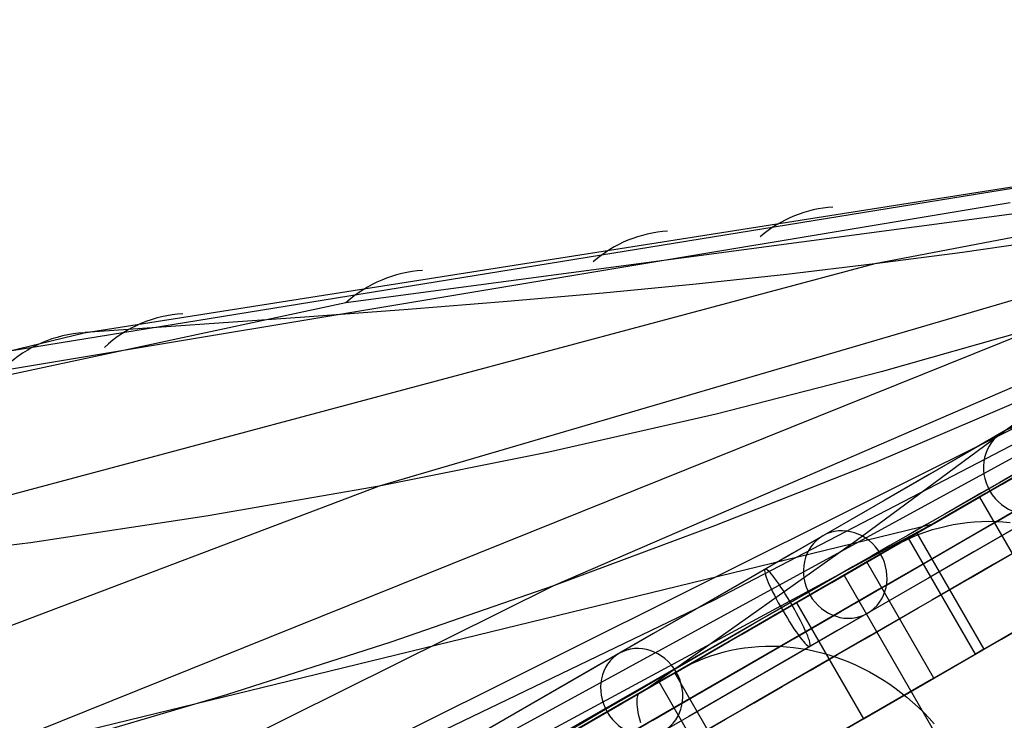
# Model space of a CAD drawing. Extents: x -3378 to 3007, y -425 to 173.
# Tile 106 of 256: x -2021 to -1954, y 26 to 73. Entities that reach past the tile are written whole.
import ezdxf

# ---------------------------------------------------------------- set-up
doc = ezdxf.new("R2010")
doc.units = 0
doc.layers.add('PREDEFINITO', color=7, linetype='CONTINUOUS')

msp = doc.modelspace()

# ---------------------------------------------------------------- linework, layer by layer
at = {"layer": 'PREDEFINITO'}
for p, q in [((-1911.87, 66.987, 2117.486), (-2081.539, -30.226, 1660.662)), ((-1911.871, 66.987, 2250.984), (-2048.04, -7.289, 1880.76)), ((-1911.873, 66.988, 2384.19), (-2016.78, 14.64, 2102.221)), ((-1911.876, 66.986, 2783.923), (-1996.442, 42.166, 2569.715)), ((-1911.873, 66.987, 2517.47), (-1984.739, 35.478, 2324.95)), ((-1911.874, 66.972, 2917.532), (-1963.157, 57.086, 2790.731)), ((-1914.425, 65.687, 3040.471), (-1998.665, 54.477, 2859.741)), ((-1914.238, 65.622, 2052.237), (-1973.977, 34.485, 2081.806)), ((-1964.417, 38.522, 3026.041), (-1929.747, 64.088, 3008.165)), ((-2016.243, 52.461, 2806.482), (-1946.6, 63.418, 2960.161)), ((-2016.243, 52.461, 2806.482), (-1946.6, 63.418, 2960.161)), ((-2023.793, 50.838, 2797.257), (-1951.856, 62.512, 2955.308)), ((-2026.275, 49.189, 2798.507), (-1954.079, 61.205, 2956.41)), ((-1951.483, 58.699, 2785.511), (-1957.27, 57.859, 2788.194)), ((-1957.27, 57.859, 2788.194), (-1963.157, 57.086, 2790.731)), ((-1963.157, 57.086, 2790.731), (-2044.213, 35.404, 2588.977)), ((-1963.157, 57.086, 2790.731), (-1969.089, 56.384, 2793.085)), ((-1969.089, 56.384, 2793.085), (-1975.16, 55.737, 2795.297)), ((-1975.16, 55.737, 2795.297), (-1981.398, 55.135, 2797.386)), ((-1981.398, 55.135, 2797.386), (-1987.834, 54.569, 2799.371)), ((-1998.665, 54.477, 2859.741), (-2063.029, 40.689, 2715.237)), ((-1987.834, 54.569, 2799.371), (-1994.498, 54.029, 2801.271)), ((-1954.606, 42.302, 3037.237), (-1933.69, 54.411, 3039.271)), ((-1994.498, 54.029, 2801.271), (-2001.422, 53.506, 2803.105)), ((-1951.793, 52.95, 2547.36), (-2029.095, 21.841, 2346.316)), ((-2001.422, 53.506, 2803.105), (-2016.167, 52.476, 2806.652)), ((-1951.793, 52.95, 2547.36), (-1962.724, 49.838, 2553.076)), ((-2084.415, 36.007, 2649.806), (-2016.243, 52.461, 2806.482)), ((-2084.415, 36.007, 2649.806), (-2016.243, 52.461, 2806.482)), ((-1941.919, 52.823, 2303.628), (-1963.171, 43.742, 2314.251)), ((-1962.724, 49.838, 2553.076), (-1973.799, 47.006, 2558.735)), ((-1973.799, 47.006, 2558.735), (-1985.034, 44.45, 2564.296)), ((-1985.034, 44.45, 2564.296), (-1996.442, 42.166, 2569.715)), ((-1963.171, 43.742, 2314.251), (-1973.912, 39.499, 2319.592)), ((-1954.024, 42.641, 1851.117), (-1959.131, 39.696, 1836.11)), ((-1996.442, 42.166, 2569.715), (-2075.583, 12.17, 2366.668)), ((-1996.442, 42.166, 2569.715), (-2008.041, 40.148, 2574.946)), ((-1975.487, 30.268, 3034.424), (-1954.606, 42.302, 3037.237)), ((-1956.136, 41.432, 1843.793), (-1951.636, 33.638, 1843.793)), ((-1965.218, 36.189, 1844.451), (-1957.166, 40.837, 1840.771)), ((-2008.041, 40.148, 2574.946), (-2019.852, 38.369, 2579.937)), ((-1958.843, 39.862, 1836.933), (-2006.214, 14.278, 1860.709)), ((-1959.131, 39.696, 1836.11), (-1964.518, 36.589, 1821.233)), ((-1957.899, 39.585, 1800.527), (-1957.429, 39.664, 1800.324)), ((-1957.429, 39.664, 1800.324), (-1956.955, 39.725, 1800.124)), ((-1956.955, 39.725, 1800.124), (-1956.479, 39.769, 1799.926)), ((-1956.479, 39.769, 1799.926), (-1956, 39.796, 1799.731)), ((-1956, 39.796, 1799.731), (-1955.519, 39.805, 1799.54)), ((-1955.519, 39.805, 1799.54), (-1955.036, 39.796, 1799.352)), ((-1955.036, 39.796, 1799.352), (-1954.553, 39.77, 1799.167)), ((-1954.553, 39.77, 1799.167), (-1954.07, 39.727, 1798.987)), ((-2056.237, 16.005, 2831.985), (-1959.24, 39.63, 3036.681)), ((-1973.912, 39.499, 2319.592), (-1984.739, 35.478, 2324.95)), ((-1960.342, 39.004, 3035.586), (-1955.842, 31.21, 3035.586)), ((-1960.174, 38.936, 1801.571), (-1959.731, 39.099, 1801.359)), ((-1959.731, 39.099, 1801.359), (-1959.281, 39.246, 1801.149)), ((-1959.281, 39.246, 1801.149), (-1958.825, 39.376, 1800.939)), ((-1958.825, 39.376, 1800.939), (-1958.364, 39.489, 1800.732)), ((-1958.364, 39.489, 1800.732), (-1957.899, 39.585, 1800.527)), ((-2019.852, 38.369, 2579.937), (-2031.901, 36.798, 2584.633)), ((-1971.48, 33.494, 3029.897), (-1964.417, 38.522, 3026.041)), ((-1961.873, 38.12, 1802.426), (-1961.46, 38.348, 1802.211)), ((-1961.46, 38.348, 1802.211), (-1961.039, 38.56, 1801.997)), ((-1961.039, 38.56, 1801.997), (-1960.61, 38.756, 1801.784)), ((-1956.407, 30.884, 3041.551), (-1960.907, 38.678, 3041.551)), ((-1960.61, 38.756, 1801.784), (-1960.174, 38.936, 1801.571)), ((-1965.026, 36.299, 1804.082), (-1961.873, 38.12, 1802.426)), ((-1959.185, 29.28, 1807.51), (-1963.685, 37.074, 1807.51)), ((-1964.518, 36.589, 1821.233), (-1970.183, 33.323, 1806.496)), ((-1950.218, 10.208, 1844.451), (-1965.218, 36.189, 1844.451)), ((-1984.739, 35.478, 2324.95), (-2060.936, -2.38, 2122.324)), ((-1984.739, 35.478, 2324.95), (-1995.66, 31.696, 2330.32)), ((-1973.977, 34.485, 2081.806), (-1995.237, 24.272, 2092.054)), ((-1968.426, 34.337, 1809.967), (-1963.926, 26.542, 1809.967)), ((-1978.577, 28.486, 3033.94), (-1971.48, 33.494, 3029.897)), ((-1977.639, 29.017, 1810.706), (-1969.757, 33.568, 1806.566)), ((-1970.183, 33.323, 1806.496), (-1976.123, 29.897, 1791.903)), ((-1995.66, 31.696, 2330.32), (-2006.684, 28.159, 2335.684)), ((-1973.272, 31.036, 1766.584), (-1972.82, 31.143, 1766.354)), ((-1972.82, 31.143, 1766.354), (-1972.364, 31.234, 1766.127)), ((-1972.364, 31.234, 1766.127), (-1971.904, 31.307, 1765.901)), ((-1971.904, 31.307, 1765.901), (-1971.439, 31.363, 1765.679)), ((-1971.439, 31.363, 1765.679), (-1970.972, 31.401, 1765.46)), ((-1970.972, 31.401, 1765.46), (-1970.502, 31.423, 1765.244)), ((-1970.502, 31.423, 1765.244), (-1970.03, 31.427, 1765.031)), ((-1970.03, 31.427, 1765.031), (-1969.556, 31.413, 1764.823)), ((-1969.556, 31.413, 1764.823), (-1969.081, 31.382, 1764.618)), ((-1969.081, 31.382, 1764.618), (-1968.606, 31.334, 1764.418)), ((-1968.606, 31.334, 1764.418), (-1968.131, 31.269, 1764.222)), ((-1968.131, 31.269, 1764.222), (-1967.657, 31.186, 1764.031)), ((-1967.657, 31.186, 1764.031), (-1967.184, 31.086, 1763.845)), ((-1967.184, 31.086, 1763.845), (-1966.713, 30.97, 1763.664)), ((-1955.842, 31.21, 3035.586), (-1956.407, 30.884, 3041.551)), ((-1975.437, 30.247, 1767.758), (-1975.018, 30.438, 1767.521)), ((-1975.018, 30.438, 1767.521), (-1974.591, 30.612, 1767.285)), ((-1974.591, 30.612, 1767.285), (-1974.158, 30.77, 1767.05)), ((-1974.158, 30.77, 1767.05), (-1973.718, 30.911, 1766.816)), ((-1973.718, 30.911, 1766.816), (-1973.272, 31.036, 1766.584)), ((-1966.713, 30.97, 1763.664), (-1966.245, 30.836, 1763.489)), ((-1966.245, 30.836, 1763.489), (-1965.779, 30.686, 1763.319)), ((-1965.779, 30.686, 1763.319), (-1965.317, 30.519, 1763.156)), ((-1965.317, 30.519, 1763.156), (-1964.859, 30.336, 1762.998)), ((-1996.412, 18.191, 3030.798), (-1975.487, 30.268, 3034.424)), ((-1976.123, 29.897, 1791.903), (-1982.335, 26.314, 1777.461)), ((-1979.328, 28.042, 1770.07), (-1976.251, 29.819, 1768.233)), ((-1976.251, 29.819, 1768.233), (-1975.848, 30.041, 1767.995)), ((-1975.848, 30.041, 1767.995), (-1975.437, 30.247, 1767.758)), ((-1964.859, 30.336, 1762.998), (-1964.406, 30.136, 1762.847)), ((-1964.406, 30.136, 1762.847), (-1963.958, 29.921, 1762.701)), ((-1963.958, 29.921, 1762.701), (-1963.515, 29.691, 1762.563)), ((-1976.59, 29.623, 3023.202), (-1977.765, 28.945, 3033.108)), ((-1961.59, 3.643, 3023.202), (-1976.59, 29.623, 3023.202)), ((-1963.926, 26.542, 1809.967), (-1959.185, 29.28, 1807.51)), ((-1963.515, 29.691, 1762.563), (-1963.079, 29.444, 1762.431)), ((-1963.079, 29.444, 1762.431), (-1962.65, 29.183, 1762.307)), ((-1962.65, 29.183, 1762.307), (-1962.227, 28.908, 1762.189)), ((-1978.47, 28.538, 3039.054), (-1978.94, 28.266, 3043.017)), ((-1973.141, 21.222, 1773.864), (-1977.641, 29.016, 1773.864)), ((-1962.639, 3.036, 1810.706), (-1977.639, 29.017, 1810.706)), ((-1962.227, 28.908, 1762.189), (-1961.813, 28.617, 1762.078)), ((-1961.813, 28.617, 1762.078), (-1961.407, 28.313, 1761.975)), ((-2006.684, 28.159, 2335.684), (-2017.825, 24.873, 2341.023)), ((-1979.142, 27.779, 3046.073), (-1979.144, 27.645, 3046.573)), ((-1979.131, 27.899, 3045.569), (-1979.142, 27.779, 3046.073)), ((-1979.111, 28.003, 3045.062), (-1979.131, 27.899, 3045.569)), ((-1979.082, 28.092, 3044.553), (-1979.111, 28.003, 3045.062)), ((-1979.044, 28.165, 3044.042), (-1979.082, 28.092, 3044.553)), ((-1978.996, 28.224, 3043.53), (-1979.044, 28.165, 3044.042)), ((-1978.94, 28.266, 3043.017), (-1978.996, 28.224, 3043.53)), ((-1961.407, 28.313, 1761.975), (-1961.01, 27.995, 1761.879)), ((-1961.01, 27.995, 1761.879), (-1960.621, 27.664, 1761.791)), ((-1979.144, 27.645, 3046.573), (-1979.136, 27.497, 3047.069)), ((-1979.136, 27.497, 3047.069), (-1979.12, 27.333, 3047.56)), ((-1979.12, 27.333, 3047.56), (-1979.094, 27.156, 3048.046)), ((-1979.094, 27.156, 3048.046), (-1979.059, 26.964, 3048.526)), ((-1960.621, 27.664, 1761.791), (-1960.243, 27.32, 1761.711)), ((-1960.243, 27.32, 1761.711), (-1959.875, 26.963, 1761.638)), ((-1979.059, 26.964, 3048.526), (-1979.015, 26.758, 3048.999)), ((-1979.015, 26.758, 3048.999), (-1978.962, 26.538, 3049.465)), ((-1978.962, 26.538, 3049.465), (-1978.9, 26.305, 3049.923)), ((-1959.875, 26.963, 1761.638), (-1959.517, 26.594, 1761.573)), ((-1959.517, 26.594, 1761.573), (-1959.17, 26.214, 1761.516))]:
    msp.add_line(p, q, dxfattribs=at)
at = {"layer": 'PREDEFINITO', "extrusion": (-0.312829, -0.180612, -0.932479)}
msp.add_circle((-1013.949, 2223.747, -1118.024), 3, dxfattribs=at)
at = {"layer": 'PREDEFINITO', "extrusion": (-0.351847, -0.203139, -0.91375)}
msp.add_circle((-1013.949, 2274.743, -971.739), 3, dxfattribs=at)
at = {"layer": 'PREDEFINITO', "extrusion": (-0.859593, -0.496286, -0.121651)}
msp.add_circle((-1013.949, 3221.252, 1306.06), 3, dxfattribs=at)
at = {"layer": 'PREDEFINITO', "extrusion": (-0.390354, -0.225371, -0.892655)}
msp.add_circle((-1013.949, 2318.891, -821.847), 3, dxfattribs=at)
at = {"layer": 'PREDEFINITO', "extrusion": (0.5, -0.866025, -7.8685e-16)}
msp.add_arc((-2367.229, 2115, -1009.556), 765.607, 270.328796, 359.999998, dxfattribs=at)
at = {"layer": 'PREDEFINITO', "extrusion": (0.5, -0.866025, 9.68431e-16)}
msp.add_arc((-1597.229, 2295, -1009.556), 765.607, 90.328797, 179.999997, dxfattribs=at)
at = {"layer": 'PREDEFINITO', "extrusion": (0.5, -0.866025, -4.14536e-16)}
msp.add_arc((-2367.229, 2115, -1013.949), 755, 271.138407, 359.999998, dxfattribs=at)
at = {"layer": 'PREDEFINITO', "extrusion": (0.5, -0.866025, -3.82649e-16)}
msp.add_arc((-1597.229, 2295, -1013.949), 755, 91.138411, 179.999994, dxfattribs=at)
at = {"layer": 'PREDEFINITO', "extrusion": (-0.5, 0.866025, -3.32723e-16)}
msp.add_arc((2367.233, 2116, 1016.949), 747.999, 179.999975, 268.076932, dxfattribs=at)
at = {"layer": 'PREDEFINITO', "extrusion": (0.5, -0.866025, -5.20541e-16)}
for centre, start, end in [((-2367.229, 2115, -1013.949), 271.449718, 359.999998), ((-1597.229, 2295, -985.949), 91.449718, 179.999999)]:
    msp.add_arc(centre, 751, start, end, dxfattribs=at)
at = {"layer": 'PREDEFINITO', "extrusion": (0.5, -0.866025, -3.90406e-16)}
msp.add_arc((-1597.229, 2295, -1013.949), 751, 91.449717, 179.999999, dxfattribs=at)
at = {"layer": 'PREDEFINITO', "extrusion": (0.5, -0.866025, -3.99268e-16)}
msp.add_arc((-1597.234, 2296, -1016.949), 747.999, 91.923078, 180.000014, dxfattribs=at)
at = {"layer": 'PREDEFINITO', "extrusion": (-0.5, 0.866025, 1.98042e-16)}
msp.add_arc((2367.233, 2116, 1013.949), 750.999, 179.999975, 268.076932, dxfattribs=at)
at = {"layer": 'PREDEFINITO', "extrusion": (0.5, -0.866025, 4.55473e-16)}
msp.add_arc((-2367.229, 2115, -1011.949), 751, 271.449718, 359.999998, dxfattribs=at)
at = {"layer": 'PREDEFINITO', "extrusion": (0.5, -0.866025, 7.80811e-16)}
msp.add_arc((-1597.229, 2295, -1011.949), 751, 91.449718, 179.999999, dxfattribs=at)
at = {"layer": 'PREDEFINITO', "extrusion": (0.5, -0.866025, -9.9021e-16)}
msp.add_arc((-1597.234, 2296, -1013.949), 750.999, 91.923078, 180.000014, dxfattribs=at)
at = {"layer": 'PREDEFINITO', "extrusion": (-0.5, 0.866025, 3.35408e-17)}
msp.add_arc((2367.233, 2116, 1013.949), 744.999, 179.999975, 268.076932, dxfattribs=at)
at = {"layer": 'PREDEFINITO', "extrusion": (0.5, -0.866025, -1.40871e-15)}
msp.add_arc((-1597.234, 2296, -1013.949), 744.999, 91.923078, 180.000014, dxfattribs=at)
at = {"layer": 'PREDEFINITO', "extrusion": (-0.5, 0.866025, -4.0249e-16)}
msp.add_arc((2367.229, 2115, 1013.949), 744.999, 180.000002, 268.076906, dxfattribs=at)
at = {"layer": 'PREDEFINITO', "extrusion": (-0.5, 0.866025, 3.01867e-16)}
msp.add_arc((1597.229, 2295, 1013.949), 744.999, 360, 88.076908, dxfattribs=at)
at = {"layer": 'PREDEFINITO', "extrusion": (0.5, -0.866025, -4.74028e-16)}
msp.add_arc((-2367.229, 2115, -998.949), 770, 270, 0, dxfattribs=at)
at = {"layer": 'PREDEFINITO', "extrusion": (0.5, -0.866025, 1.24432e-15)}
msp.add_arc((-1597.229, 2295, -998.949), 770, 90, 180, dxfattribs=at)
at = {"layer": 'PREDEFINITO', "extrusion": (-0.5, 0.866025, -6.32173e-16)}
msp.add_arc((2367.233, 2116, 1010.949), 747.999, 179.999975, 268.076932, dxfattribs=at)
at = {"layer": 'PREDEFINITO', "extrusion": (0.5, -0.866025, -1.07331e-15)}
msp.add_arc((-2367.229, 2115, -1011.949), 744.999, 271.923096, 359.999997, dxfattribs=at)
at = {"layer": 'PREDEFINITO', "extrusion": (0.5, -0.866025, 4.36031e-16)}
msp.add_arc((-1597.229, 2295, -1011.949), 744.999, 91.923094, 180, dxfattribs=at)
at = {"layer": 'PREDEFINITO', "extrusion": (0.5, -0.866025, 2.66178e-16)}
msp.add_arc((-1597.234, 2296, -1010.949), 747.999, 91.923078, 180.000014, dxfattribs=at)
at = {"layer": 'PREDEFINITO', "extrusion": (0.5, -0.866025, -1.30135e-16)}
msp.add_arc((-2367.229, 2115, -1004.949), 751, 271.449718, 359.999998, dxfattribs=at)
at = {"layer": 'PREDEFINITO', "extrusion": (0.5, -0.866025, 7.48277e-16)}
msp.add_arc((-1597.229, 2295, -1004.949), 751, 91.449718, 179.999999, dxfattribs=at)
at = {"layer": 'PREDEFINITO', "extrusion": (0.5, -0.866025, -1.8016e-15)}
msp.add_arc((-2367.229, 2115, -1013.949), 735, 272.729396, 0.000003, dxfattribs=at)
at = {"layer": 'PREDEFINITO', "extrusion": (0.5, -0.866025, -1.519e-15)}
msp.add_arc((-1597.229, 2295, -1013.949), 735, 92.729402, 179.999996, dxfattribs=at)
at = {"layer": 'PREDEFINITO', "extrusion": (0.416032, 0.057973, 0.9075)}
msp.add_arc((321.678, 2985.784, 1833.671), 10, 356.11703, 29.76996, dxfattribs=at)
at = {"layer": 'PREDEFINITO', "extrusion": (0.5, -0.866025, 6.60631e-16)}
msp.add_arc((-2367.229, 2115, -1004.949), 748, 271.685444, 359.999998, dxfattribs=at)
at = {"layer": 'PREDEFINITO', "extrusion": (0.5, -0.866025, 1.91583e-15)}
msp.add_arc((-1597.229, 2295, -1004.949), 748, 91.685443, 179.999999, dxfattribs=at)
at = {"layer": 'PREDEFINITO', "extrusion": (0.5, -0.866025, -8.0498e-16)}
msp.add_arc((-2367.229, 2115, -1004.949), 744.999, 271.923096, 359.999997, dxfattribs=at)
at = {"layer": 'PREDEFINITO', "extrusion": (0.5, -0.866025, 4.69571e-16)}
msp.add_arc((-1597.229, 2295, -1004.949), 744.999, 91.923094, 180, dxfattribs=at)
at = {"layer": 'PREDEFINITO', "extrusion": (0.413827, 0.062603, 0.9082)}
msp.add_arc((344.378, 2979.206, 1813.5), 10, 355.35175, 29.83737, dxfattribs=at)
at = {"layer": 'PREDEFINITO', "extrusion": (0.410311, 0.06982, 0.909269)}
msp.add_arc((380.308, 2968.54, 1784.002), 10, 354.23019, 29.81781, dxfattribs=at)
at = {"layer": 'PREDEFINITO', "extrusion": (0.5, -0.866025, 3.63162e-16)}
msp.add_arc((-2367.229, 2115, -988.343), 765.607, 270.328796, 359.999998, dxfattribs=at)
at = {"layer": 'PREDEFINITO', "extrusion": (0.5, -0.866025, 1.60396e-15)}
msp.add_arc((-1597.229, 2295, -988.343), 765.607, 90.328797, 179.999997, dxfattribs=at)
at = {"layer": 'PREDEFINITO', "extrusion": (-0.019859, -0.975797, 0.217776)}
msp.add_arc((14955.629, -4318.717, 404.781), 17992.674, 159.8255925, 160.5538188, dxfattribs=at)
at = {"layer": 'PREDEFINITO', "extrusion": (0.40666, 0.077138, 0.910317)}
msp.add_arc((417.395, 2957.209, 1755.262), 10, 353.14447, 29.69976, dxfattribs=at)
at = {"layer": 'PREDEFINITO', "extrusion": (0.405104, 0.080215, 0.910745)}
msp.add_arc((433.178, 2952.291, 1743.408), 10, 352.69683, 29.6286, dxfattribs=at)
at = {"layer": 'PREDEFINITO', "extrusion": (0.5, -0.866025, -2.47257e-15)}
msp.add_arc((-2367.229, 2115, -992.949), 751, 271.449718, 359.999998, dxfattribs=at)
at = {"layer": 'PREDEFINITO', "extrusion": (0.5, -0.866025, 2.27737e-16)}
msp.add_arc((-1597.229, 2295, -992.949), 751, 91.449718, 179.999999, dxfattribs=at)
at = {"layer": 'PREDEFINITO', "extrusion": (0.5, -0.866025, -4.2941e-16)}
msp.add_arc((-2367.229, 2115, -992.949), 748, 271.685444, 359.999998, dxfattribs=at)
at = {"layer": 'PREDEFINITO', "extrusion": (0.5, -0.866025, -3.96379e-16)}
msp.add_arc((-1597.229, 2295, -992.949), 748, 91.685443, 179.999999, dxfattribs=at)
at = {"layer": 'PREDEFINITO', "extrusion": (0.5, -0.866025, 0)}
for centre, start, end in [((-2367.229, 2115, -998.949), 272.729396, 0.000003), ((-1597.229, 2295, -998.949), 92.729402, 179.999996), ((-2367.229, 2115, -983.949), 272.729396, 0.000003)]:
    msp.add_arc(centre, 735, start, end, dxfattribs=at)
at = {"layer": 'PREDEFINITO', "extrusion": (0.5, -0.866025, 1.00622e-16)}
msp.add_arc((-2367.229, 2115, -992.949), 744.999, 271.923096, 359.999997, dxfattribs=at)
at = {"layer": 'PREDEFINITO', "extrusion": (0.5, -0.866025, -8.3852e-16)}
msp.add_arc((-1597.229, 2295, -992.949), 744.999, 91.923094, 180, dxfattribs=at)
at = {"layer": 'PREDEFINITO', "extrusion": (0.5, -0.866025, -1.08417e-15)}
msp.add_arc((-2367.229, 2115, -983.949), 755, 271.138407, 359.999998, dxfattribs=at)
at = {"layer": 'PREDEFINITO', "extrusion": (0.5, -0.866025, -3.18874e-16)}
msp.add_arc((-1597.229, 2295, -983.949), 755, 91.138411, 179.999994, dxfattribs=at)
at = {"layer": 'PREDEFINITO', "extrusion": (0.5, -0.866025, -7.80811e-16)}
msp.add_arc((-2367.229, 2115, -985.949), 751, 271.449718, 359.999998, dxfattribs=at)
at = {"layer": 'PREDEFINITO', "extrusion": (-0.5, 0.866025, -1.33089e-16)}
msp.add_arc((2367.233, 2116, 986.949), 747.999, 179.999975, 268.076932, dxfattribs=at)
at = {"layer": 'PREDEFINITO', "extrusion": (0.5, -0.866025, -4.55473e-16)}
msp.add_arc((-2367.229, 2115, -983.949), 751, 271.449718, 359.999998, dxfattribs=at)
at = {"layer": 'PREDEFINITO', "extrusion": (0.5, -0.866025, 6.50676e-17)}
msp.add_arc((-1597.229, 2295, -983.949), 751, 91.449717, 179.999999, dxfattribs=at)
at = {"layer": 'PREDEFINITO', "extrusion": (-0.5, 0.866025, 2.04643e-15)}
msp.add_arc((2367.233, 2116, 983.949), 750.999, 179.999975, 268.076932, dxfattribs=at)
at = {"layer": 'PREDEFINITO', "extrusion": (0.5, -0.866025, -9.98169e-17)}
msp.add_arc((-1597.234, 2296, -986.949), 747.999, 91.923078, 180.000014, dxfattribs=at)
at = {"layer": 'PREDEFINITO', "extrusion": (0.5, -0.866025, -5.03112e-16)}
msp.add_arc((-2367.229, 2115, -985.949), 744.999, 271.923096, 359.999997, dxfattribs=at)
at = {"layer": 'PREDEFINITO', "extrusion": (0.5, -0.866025, -1.00622e-15)}
msp.add_arc((-1597.229, 2295, -985.949), 744.999, 91.923094, 180, dxfattribs=at)
at = {"layer": 'PREDEFINITO', "extrusion": (-0.5, 0.866025, 8.72061e-16)}
msp.add_arc((2367.233, 2116, 983.949), 744.999, 179.999975, 268.076932, dxfattribs=at)
at = {"layer": 'PREDEFINITO', "extrusion": (0.5, -0.866025, -1.27455e-15)}
msp.add_arc((-1597.234, 2296, -983.949), 744.999, 91.923078, 180.000014, dxfattribs=at)
at = {"layer": 'PREDEFINITO', "extrusion": (-0.5, 0.866025, 1.67704e-16)}
msp.add_arc((2367.229, 2115, 983.949), 744.999, 180.000002, 268.076906, dxfattribs=at)
at = {"layer": 'PREDEFINITO', "extrusion": (-0.5, 0.866025, -9.39143e-16)}
msp.add_arc((1597.229, 2295, 983.949), 744.999, 360, 88.076908, dxfattribs=at)
at = {"layer": 'PREDEFINITO', "extrusion": (0.5, -0.866025, -1.45231e-15)}
msp.add_arc((-1597.234, 2296, -983.949), 750.999, 91.923078, 180.000014, dxfattribs=at)
at = {"layer": 'PREDEFINITO', "extrusion": (-0.5, 0.866025, 1.66361e-15)}
msp.add_arc((2367.233, 2116, 980.949), 747.999, 179.999975, 268.076932, dxfattribs=at)
at = {"layer": 'PREDEFINITO', "extrusion": (0.5, -0.866025, 1.53053e-15)}
msp.add_arc((-1597.234, 2296, -980.949), 747.999, 91.923078, 180.000014, dxfattribs=at)
at = {"layer": 'PREDEFINITO', "extrusion": (0.5, -0.866025, -1.69562e-15)}
msp.add_arc((-1597.229, 2295, -983.949), 735, 92.729402, 179.999996, dxfattribs=at)
at = {"layer": 'PREDEFINITO', "extrusion": (0.854994, -0.4707, -0.217776)}
msp.add_arc((15989.576, -4691.016, -2073.297), 17992.674, 159.8255925, 160.5538188, dxfattribs=at)

doc.saveas('drawing.dxf')
